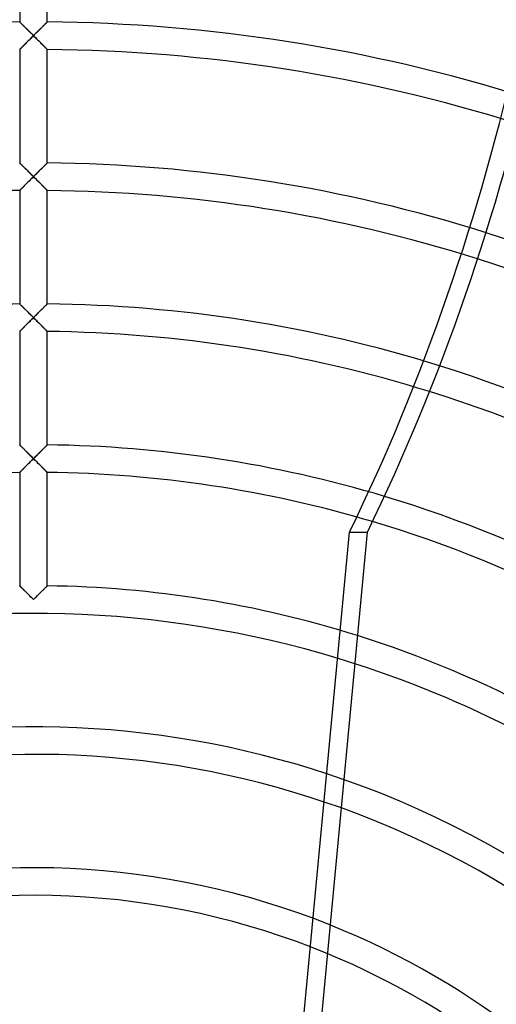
# Model space of a CAD drawing. Header units: millimetres. Extents: x -250 to 250, y -250 to 250.
# Tile 17 of 26: x -1 to 39, y 56 to 138. Entities that reach past the tile are written whole.
import ezdxf

# ---------------------------------------------------------------- set-up
doc = ezdxf.new("R2010")
doc.units = ezdxf.units.MM
doc.layers.add('HIDDEN', color=7, linetype='Continuous')
doc.layers.add('THICK', color=7, linetype='Continuous')

msp = doc.modelspace()

# ---------------------------------------------------------------- linework, layer by layer
at = {"layer": 'HIDDEN'}
for p, q in [((-1.16, 147.769), (-1.16, 138.222)), ((1.16, 138.222), (1.16, 147.769)), ((-1.157, 138.219), (-1.16, 138.222)), ((-1.16, 138.222), (-1.157, 138.219)), ((-1.148, 138.21), (-1.157, 138.219)), ((-1.157, 138.219), (-1.149, 138.211)), ((-1.149, 138.211), (-1.135, 138.197)), ((-1.133, 138.195), (-1.148, 138.21)), ((-1.135, 138.197), (-1.116, 138.178)), ((-1.112, 138.175), (-1.133, 138.195)), ((-1.116, 138.178), (-1.092, 138.154)), ((-1.087, 138.149), (-1.112, 138.175)), ((-1.092, 138.154), (-1.064, 138.127)), ((-1.057, 138.12), (-1.087, 138.149)), ((-1.064, 138.127), (-1.032, 138.095)), ((-1.023, 138.086), (-1.057, 138.12)), ((-1.032, 138.095), (-0.996, 138.059)), ((-0.985, 138.048), (-1.023, 138.086)), ((-0.996, 138.059), (-0.958, 138.021)), ((-0.943, 138.007), (-0.985, 138.048)), ((-0.958, 138.021), (-0.916, 137.98)), ((-0.899, 137.963), (-0.943, 138.007)), ((-0.916, 137.98), (-0.872, 137.936)), ((-0.852, 137.917), (-0.899, 137.963)), ((-0.872, 137.936), (-0.826, 137.89)), ((-0.804, 137.868), (-0.852, 137.917)), ((-0.826, 137.89), (-0.777, 137.842)), ((-0.753, 137.817), (-0.804, 137.868)), ((-0.777, 137.842), (-0.728, 137.792)), ((-0.7, 137.765), (-0.753, 137.817)), ((-0.728, 137.792), (-0.676, 137.741)), ((-0.646, 137.711), (-0.7, 137.765)), ((-0.676, 137.741), (-0.624, 137.689)), ((-0.591, 137.656), (-0.646, 137.711)), ((-0.624, 137.689), (-0.57, 137.635)), ((-0.534, 137.6), (-0.591, 137.656)), ((-0.57, 137.635), (-0.515, 137.581)), ((-0.477, 137.543), (-0.534, 137.6)), ((0.534, 137.6), (0.477, 137.543)), ((0.515, 137.581), (0.57, 137.635)), ((0.591, 137.656), (0.534, 137.6)), ((0.57, 137.635), (0.624, 137.689)), ((0.646, 137.711), (0.591, 137.656)), ((0.624, 137.689), (0.676, 137.741)), ((0.7, 137.765), (0.646, 137.711)), ((0.676, 137.741), (0.728, 137.792)), ((0.753, 137.817), (0.7, 137.765)), ((0.728, 137.792), (0.777, 137.842)), ((0.804, 137.868), (0.753, 137.817)), ((0.777, 137.842), (0.826, 137.89)), ((0.852, 137.917), (0.804, 137.868)), ((0.826, 137.89), (0.872, 137.936)), ((0.899, 137.963), (0.852, 137.917)), ((0.872, 137.936), (0.916, 137.98)), ((0.943, 138.007), (0.899, 137.963)), ((0.916, 137.98), (0.958, 138.021)), ((0.985, 138.048), (0.943, 138.007)), ((0.958, 138.021), (0.996, 138.059)), ((1.023, 138.086), (0.985, 138.048)), ((0.996, 138.059), (1.032, 138.095)), ((1.057, 138.12), (1.023, 138.086)), ((1.032, 138.095), (1.064, 138.127)), ((1.087, 138.149), (1.057, 138.12)), ((1.064, 138.127), (1.092, 138.154)), ((1.112, 138.175), (1.087, 138.149)), ((1.092, 138.154), (1.116, 138.178)), ((1.133, 138.195), (1.112, 138.175)), ((1.116, 138.178), (1.135, 138.197)), ((1.148, 138.21), (1.133, 138.195)), ((1.135, 138.197), (1.149, 138.211)), ((1.157, 138.219), (1.148, 138.21)), ((1.149, 138.211), (1.157, 138.219)), ((1.16, 138.222), (1.157, 138.219)), ((1.157, 138.219), (1.16, 138.222)), ((-0.515, 137.581), (-0.46, 137.526)), ((-0.419, 137.485), (-0.477, 137.543)), ((-0.46, 137.526), (-0.404, 137.47)), ((-0.36, 137.426), (-0.419, 137.485)), ((-0.404, 137.47), (-0.347, 137.413)), ((-0.301, 137.367), (-0.36, 137.426)), ((-0.347, 137.413), (-0.29, 137.356)), ((-0.318, 136.749), (-0.256, 136.811)), ((-0.251, 136.815), (-0.314, 136.753)), ((-0.241, 137.308), (-0.301, 137.367)), ((-0.29, 137.356), (-0.232, 137.299)), ((-0.256, 136.811), (-0.193, 136.874)), ((-0.189, 136.878), (-0.251, 136.815)), ((-0.181, 137.248), (-0.241, 137.308)), ((-0.232, 137.299), (-0.174, 137.241)), ((-0.193, 136.874), (-0.129, 136.938)), ((-0.126, 136.941), (-0.189, 136.878)), ((-0.121, 137.187), (-0.181, 137.248)), ((-0.174, 137.241), (-0.116, 137.183)), ((-0.129, 136.938), (-0.064, 137.002)), ((-0.063, 137.004), (-0.126, 136.941)), ((-0.06, 137.127), (-0.121, 137.187)), ((-0.116, 137.183), (-0.058, 137.125)), ((-0.064, 137.002), (0, 137.067)), ((0, 137.067), (-0.063, 137.004)), ((0, 137.067), (-0.06, 137.127)), ((-0.058, 137.125), (0, 137.067)), ((0.06, 137.127), (0, 137.067)), ((0, 137.067), (0.058, 137.125)), ((0, 137.067), (0.064, 137.002)), ((0.063, 137.004), (0, 137.067)), ((0.058, 137.125), (0.116, 137.183)), ((0.121, 137.187), (0.06, 137.127)), ((0.126, 136.941), (0.063, 137.004)), ((0.064, 137.002), (0.129, 136.938)), ((0.116, 137.183), (0.174, 137.241)), ((0.181, 137.248), (0.121, 137.187)), ((0.189, 136.878), (0.126, 136.941)), ((0.129, 136.938), (0.193, 136.874)), ((0.174, 137.241), (0.232, 137.299)), ((0.241, 137.308), (0.181, 137.248)), ((0.251, 136.815), (0.189, 136.878)), ((0.193, 136.874), (0.256, 136.811)), ((0.232, 137.299), (0.29, 137.356)), ((0.301, 137.367), (0.241, 137.308)), ((0.314, 136.753), (0.251, 136.815)), ((0.256, 136.811), (0.318, 136.749)), ((0.29, 137.356), (0.347, 137.413)), ((0.36, 137.426), (0.301, 137.367)), ((0.347, 137.413), (0.404, 137.47)), ((0.419, 137.485), (0.36, 137.426)), ((0.404, 137.47), (0.46, 137.526)), ((0.477, 137.543), (0.419, 137.485)), ((0.46, 137.526), (0.515, 137.581)), ((-1.131, 135.931), (-1.147, 135.915)), ((-1.134, 135.928), (-1.114, 135.948)), ((-1.109, 135.953), (-1.131, 135.931)), ((-1.114, 135.948), (-1.09, 135.972)), ((-1.081, 135.981), (-1.109, 135.953)), ((-1.09, 135.972), (-1.061, 136.002)), ((-1.049, 136.014), (-1.081, 135.981)), ((-1.061, 136.002), (-1.028, 136.035)), ((-1.012, 136.051), (-1.049, 136.014)), ((-1.028, 136.035), (-0.991, 136.072)), ((-0.972, 136.091), (-1.012, 136.051)), ((-0.991, 136.072), (-0.952, 136.112)), ((-0.928, 136.136), (-0.972, 136.091)), ((-0.952, 136.112), (-0.909, 136.155)), ((-0.881, 136.183), (-0.928, 136.136)), ((-0.909, 136.155), (-0.864, 136.2)), ((-0.831, 136.233), (-0.881, 136.183)), ((-0.864, 136.2), (-0.817, 136.248)), ((-0.78, 136.285), (-0.831, 136.233)), ((-0.817, 136.248), (-0.767, 136.297)), ((-0.726, 136.339), (-0.78, 136.285)), ((-0.767, 136.297), (-0.716, 136.349)), ((-0.67, 136.395), (-0.726, 136.339)), ((-0.716, 136.349), (-0.664, 136.401)), ((-0.614, 136.452), (-0.67, 136.395)), ((-0.664, 136.401), (-0.61, 136.455)), ((-0.556, 136.51), (-0.614, 136.452)), ((-0.61, 136.455), (-0.555, 136.511)), ((-0.496, 136.569), (-0.556, 136.51)), ((-0.555, 136.511), (-0.497, 136.568)), ((-0.497, 136.568), (-0.439, 136.627)), ((-0.436, 136.63), (-0.496, 136.569)), ((-0.439, 136.627), (-0.379, 136.687)), ((-0.375, 136.691), (-0.436, 136.63)), ((-0.379, 136.687), (-0.318, 136.749)), ((-0.314, 136.753), (-0.375, 136.691)), ((0.375, 136.691), (0.314, 136.753)), ((0.318, 136.749), (0.379, 136.687)), ((0.436, 136.63), (0.375, 136.691)), ((0.379, 136.687), (0.439, 136.627)), ((0.496, 136.569), (0.436, 136.63)), ((0.439, 136.627), (0.497, 136.568)), ((0.556, 136.51), (0.496, 136.569)), ((0.497, 136.568), (0.555, 136.511)), ((0.555, 136.511), (0.61, 136.455)), ((0.614, 136.452), (0.556, 136.51)), ((0.61, 136.455), (0.664, 136.401)), ((0.67, 136.395), (0.614, 136.452)), ((0.664, 136.401), (0.716, 136.349)), ((0.726, 136.339), (0.67, 136.395)), ((0.716, 136.349), (0.767, 136.297)), ((0.78, 136.285), (0.726, 136.339)), ((0.767, 136.297), (0.817, 136.248)), ((0.831, 136.233), (0.78, 136.285)), ((0.817, 136.248), (0.864, 136.2)), ((0.881, 136.183), (0.831, 136.233)), ((0.864, 136.2), (0.909, 136.155)), ((0.928, 136.136), (0.881, 136.183)), ((0.909, 136.155), (0.952, 136.112)), ((0.972, 136.091), (0.928, 136.136)), ((0.952, 136.112), (0.991, 136.072)), ((1.012, 136.051), (0.972, 136.091)), ((0.991, 136.072), (1.028, 136.035)), ((1.049, 136.014), (1.012, 136.051)), ((1.028, 136.035), (1.061, 136.002)), ((1.081, 135.981), (1.049, 136.014)), ((1.061, 136.002), (1.09, 135.972)), ((1.109, 135.953), (1.081, 135.981)), ((1.09, 135.972), (1.114, 135.948)), ((1.131, 135.931), (1.109, 135.953)), ((1.114, 135.948), (1.134, 135.928)), ((1.147, 135.915), (1.131, 135.931)), ((-1.16, 135.902), (-1.157, 135.905)), ((-1.157, 135.905), (-1.16, 135.902)), ((-1.16, 135.902), (-1.16, 126.355)), ((-1.147, 135.915), (-1.157, 135.905)), ((-1.157, 135.905), (-1.148, 135.914)), ((-1.148, 135.914), (-1.134, 135.928)), ((1.134, 135.928), (1.148, 135.914)), ((1.157, 135.905), (1.147, 135.915)), ((1.148, 135.914), (1.157, 135.905)), ((1.157, 135.905), (1.16, 135.902)), ((1.16, 135.902), (1.157, 135.905)), ((1.16, 126.355), (1.16, 135.902)), ((-1.157, 126.352), (-1.16, 126.355)), ((-1.16, 126.355), (-1.157, 126.352)), ((-1.149, 126.343), (-1.157, 126.352)), ((-1.157, 126.352), (-1.148, 126.343)), ((-1.135, 126.33), (-1.149, 126.343)), ((-1.148, 126.343), (-1.133, 126.328)), ((-1.116, 126.311), (-1.135, 126.33)), ((-1.133, 126.328), (-1.112, 126.308)), ((-1.092, 126.287), (-1.116, 126.311)), ((-1.112, 126.308), (-1.087, 126.282)), ((-1.064, 126.26), (-1.092, 126.287)), ((-1.087, 126.282), (-1.057, 126.253)), ((-1.032, 126.228), (-1.064, 126.26)), ((-1.057, 126.253), (-1.023, 126.219)), ((-0.996, 126.192), (-1.032, 126.228)), ((-1.023, 126.219), (-0.985, 126.181)), ((-0.958, 126.154), (-0.996, 126.192)), ((-0.985, 126.181), (-0.943, 126.14)), ((-0.916, 126.113), (-0.958, 126.154)), ((-0.943, 126.14), (-0.899, 126.096)), ((-0.872, 126.069), (-0.916, 126.113)), ((-0.899, 126.096), (-0.853, 126.05)), ((-0.826, 126.023), (-0.872, 126.069)), ((-0.853, 126.05), (-0.804, 126.001)), ((-0.778, 125.975), (-0.826, 126.023)), ((-0.804, 126.001), (-0.753, 125.951)), ((0.753, 125.951), (0.804, 126.001)), ((0.826, 126.023), (0.778, 125.975)), ((0.804, 126.001), (0.853, 126.05)), ((0.872, 126.069), (0.826, 126.023)), ((0.853, 126.05), (0.899, 126.096)), ((0.916, 126.113), (0.872, 126.069)), ((0.899, 126.096), (0.943, 126.14)), ((0.958, 126.154), (0.916, 126.113)), ((0.943, 126.14), (0.985, 126.181)), ((0.996, 126.192), (0.958, 126.154)), ((0.985, 126.181), (1.023, 126.219)), ((1.032, 126.228), (0.996, 126.192)), ((1.023, 126.219), (1.057, 126.253)), ((1.064, 126.26), (1.032, 126.228)), ((1.057, 126.253), (1.087, 126.282)), ((1.092, 126.287), (1.064, 126.26)), ((1.087, 126.282), (1.112, 126.308)), ((1.116, 126.311), (1.092, 126.287)), ((1.112, 126.308), (1.133, 126.328)), ((1.135, 126.33), (1.116, 126.311)), ((1.133, 126.328), (1.148, 126.343)), ((1.149, 126.343), (1.135, 126.33)), ((1.148, 126.343), (1.157, 126.352)), ((1.157, 126.352), (1.149, 126.343)), ((1.16, 126.355), (1.157, 126.352)), ((1.157, 126.352), (1.16, 126.355)), ((-0.728, 125.926), (-0.778, 125.975)), ((-0.753, 125.951), (-0.7, 125.898)), ((-0.676, 125.875), (-0.728, 125.926)), ((-0.7, 125.898), (-0.646, 125.844)), ((-0.624, 125.822), (-0.676, 125.875)), ((-0.646, 125.844), (-0.591, 125.789)), ((-0.57, 125.769), (-0.624, 125.822)), ((-0.591, 125.789), (-0.534, 125.733)), ((-0.515, 125.714), (-0.57, 125.769)), ((-0.534, 125.733), (-0.477, 125.676)), ((-0.46, 125.659), (-0.515, 125.714)), ((-0.477, 125.676), (-0.419, 125.618)), ((-0.404, 125.603), (-0.46, 125.659)), ((-0.419, 125.618), (-0.36, 125.56)), ((-0.347, 125.547), (-0.404, 125.603)), ((-0.36, 125.56), (-0.301, 125.501)), ((-0.29, 125.49), (-0.347, 125.547)), ((-0.301, 125.501), (-0.241, 125.441)), ((-0.232, 125.432), (-0.29, 125.49)), ((-0.241, 125.441), (-0.181, 125.381)), ((-0.174, 125.374), (-0.232, 125.432)), ((-0.181, 125.381), (-0.121, 125.321)), ((-0.116, 125.316), (-0.174, 125.374)), ((-0.121, 125.321), (-0.06, 125.26)), ((-0.058, 125.258), (-0.116, 125.316)), ((-0.064, 125.136), (0, 125.2)), ((0, 125.2), (-0.063, 125.137)), ((-0.06, 125.26), (0, 125.2)), ((0, 125.2), (-0.058, 125.258)), ((0, 125.2), (0.06, 125.26)), ((0.058, 125.258), (0, 125.2)), ((0, 125.2), (0.064, 125.136)), ((0.063, 125.137), (0, 125.2)), ((0.116, 125.316), (0.058, 125.258)), ((0.06, 125.26), (0.121, 125.321)), ((0.174, 125.374), (0.116, 125.316)), ((0.121, 125.321), (0.181, 125.381)), ((0.232, 125.432), (0.174, 125.374)), ((0.181, 125.381), (0.241, 125.441)), ((0.29, 125.49), (0.232, 125.432)), ((0.241, 125.441), (0.301, 125.501)), ((0.347, 125.547), (0.29, 125.49)), ((0.301, 125.501), (0.36, 125.56)), ((0.404, 125.603), (0.347, 125.547)), ((0.36, 125.56), (0.419, 125.618)), ((0.46, 125.659), (0.404, 125.603)), ((0.419, 125.618), (0.477, 125.676)), ((0.515, 125.714), (0.46, 125.659)), ((0.477, 125.676), (0.534, 125.733)), ((0.57, 125.769), (0.515, 125.714)), ((0.534, 125.733), (0.591, 125.789)), ((0.624, 125.822), (0.57, 125.769)), ((0.591, 125.789), (0.646, 125.844)), ((0.676, 125.875), (0.624, 125.822)), ((0.646, 125.844), (0.7, 125.898)), ((0.728, 125.926), (0.676, 125.875)), ((0.7, 125.898), (0.753, 125.951)), ((0.778, 125.975), (0.728, 125.926)), ((-0.909, 124.288), (-0.863, 124.334)), ((-0.832, 124.365), (-0.881, 124.316)), ((-0.863, 124.334), (-0.816, 124.381)), ((-0.78, 124.418), (-0.832, 124.365)), ((-0.816, 124.381), (-0.767, 124.431)), ((-0.726, 124.472), (-0.78, 124.418)), ((-0.767, 124.431), (-0.716, 124.482)), ((-0.671, 124.527), (-0.726, 124.472)), ((-0.716, 124.482), (-0.663, 124.535)), ((-0.614, 124.584), (-0.671, 124.527)), ((-0.663, 124.535), (-0.609, 124.589)), ((-0.556, 124.643), (-0.614, 124.584)), ((-0.609, 124.589), (-0.554, 124.645)), ((-0.497, 124.702), (-0.556, 124.643)), ((-0.554, 124.645), (-0.497, 124.702)), ((-0.437, 124.763), (-0.497, 124.702)), ((-0.497, 124.702), (-0.438, 124.761)), ((-0.438, 124.761), (-0.378, 124.821)), ((-0.376, 124.824), (-0.437, 124.763)), ((-0.378, 124.821), (-0.317, 124.882)), ((-0.314, 124.886), (-0.376, 124.824)), ((-0.317, 124.882), (-0.255, 124.944)), ((-0.251, 124.948), (-0.314, 124.886)), ((-0.255, 124.944), (-0.192, 125.007)), ((-0.189, 125.011), (-0.251, 124.948)), ((-0.192, 125.007), (-0.129, 125.071)), ((-0.126, 125.074), (-0.189, 125.011)), ((-0.129, 125.071), (-0.064, 125.136)), ((-0.063, 125.137), (-0.126, 125.074)), ((0.126, 125.074), (0.063, 125.137)), ((0.064, 125.136), (0.129, 125.071)), ((0.189, 125.011), (0.126, 125.074)), ((0.129, 125.071), (0.192, 125.007)), ((0.251, 124.948), (0.189, 125.011)), ((0.192, 125.007), (0.255, 124.944)), ((0.314, 124.886), (0.251, 124.948)), ((0.255, 124.944), (0.317, 124.882)), ((0.376, 124.824), (0.314, 124.886)), ((0.317, 124.882), (0.378, 124.821)), ((0.437, 124.763), (0.376, 124.824)), ((0.378, 124.821), (0.438, 124.761)), ((0.497, 124.702), (0.437, 124.763)), ((0.438, 124.761), (0.497, 124.702)), ((0.497, 124.702), (0.554, 124.645)), ((0.556, 124.643), (0.497, 124.702)), ((0.554, 124.645), (0.609, 124.589)), ((0.614, 124.584), (0.556, 124.643)), ((0.609, 124.589), (0.663, 124.535)), ((0.671, 124.527), (0.614, 124.584)), ((0.663, 124.535), (0.716, 124.482)), ((0.726, 124.472), (0.671, 124.527)), ((0.716, 124.482), (0.767, 124.431)), ((0.78, 124.418), (0.726, 124.472)), ((0.767, 124.431), (0.816, 124.381)), ((0.832, 124.365), (0.78, 124.418)), ((0.816, 124.381), (0.863, 124.334)), ((0.881, 124.316), (0.832, 124.365)), ((0.863, 124.334), (0.909, 124.288)), ((-1.16, 124.035), (-1.157, 124.038)), ((-1.157, 124.038), (-1.16, 124.035)), ((-1.16, 124.035), (-1.16, 114.487)), ((-1.147, 124.048), (-1.157, 124.038)), ((-1.157, 124.038), (-1.148, 124.046)), ((-1.148, 124.046), (-1.134, 124.061)), ((-1.131, 124.064), (-1.147, 124.048)), ((-1.134, 124.061), (-1.114, 124.081)), ((-1.109, 124.086), (-1.131, 124.064)), ((-1.114, 124.081), (-1.09, 124.106)), ((-1.081, 124.114), (-1.109, 124.086)), ((-1.09, 124.106), (-1.061, 124.135)), ((-1.049, 124.147), (-1.081, 124.114)), ((-1.061, 124.135), (-1.028, 124.168)), ((-1.012, 124.183), (-1.049, 124.147)), ((-1.028, 124.168), (-0.991, 124.205)), ((-0.972, 124.224), (-1.012, 124.183)), ((-0.991, 124.205), (-0.951, 124.245)), ((-0.928, 124.268), (-0.972, 124.224)), ((-0.951, 124.245), (-0.909, 124.288)), ((-0.881, 124.316), (-0.928, 124.268)), ((0.928, 124.268), (0.881, 124.316)), ((0.909, 124.288), (0.951, 124.245)), ((0.972, 124.224), (0.928, 124.268)), ((0.951, 124.245), (0.991, 124.205)), ((1.012, 124.183), (0.972, 124.224)), ((0.991, 124.205), (1.028, 124.168)), ((1.049, 124.147), (1.012, 124.183)), ((1.028, 124.168), (1.061, 124.135)), ((1.081, 124.114), (1.049, 124.147)), ((1.061, 124.135), (1.09, 124.106)), ((1.109, 124.086), (1.081, 124.114)), ((1.09, 124.106), (1.114, 124.081)), ((1.131, 124.064), (1.109, 124.086)), ((1.114, 124.081), (1.134, 124.061)), ((1.147, 124.048), (1.131, 124.064)), ((1.134, 124.061), (1.148, 124.046)), ((1.157, 124.038), (1.147, 124.048)), ((1.148, 124.046), (1.157, 124.038)), ((1.157, 124.038), (1.16, 124.035)), ((1.16, 124.035), (1.157, 124.038)), ((1.16, 114.487), (1.16, 124.035)), ((-1.157, 114.484), (-1.16, 114.487)), ((-1.16, 114.487), (-1.157, 114.485)), ((-1.157, 114.485), (-1.149, 114.476)), ((-1.148, 114.475), (-1.157, 114.484)), ((-1.149, 114.476), (-1.135, 114.463)), ((-1.133, 114.461), (-1.148, 114.475)), ((-1.135, 114.463), (-1.116, 114.444)), ((-1.112, 114.44), (-1.133, 114.461)), ((-1.116, 114.444), (-1.092, 114.42)), ((-1.087, 114.415), (-1.112, 114.44)), ((-1.092, 114.42), (-1.064, 114.392)), ((-1.057, 114.385), (-1.087, 114.415)), ((-1.064, 114.392), (-1.032, 114.361)), ((-1.023, 114.351), (-1.057, 114.385)), ((1.023, 114.351), (1.057, 114.385)), ((1.064, 114.392), (1.032, 114.361)), ((1.057, 114.385), (1.087, 114.415)), ((1.092, 114.42), (1.064, 114.392)), ((1.087, 114.415), (1.112, 114.44)), ((1.116, 114.444), (1.092, 114.42)), ((1.112, 114.44), (1.133, 114.461)), ((1.135, 114.463), (1.116, 114.444)), ((1.133, 114.461), (1.148, 114.475)), ((1.149, 114.476), (1.135, 114.463)), ((1.148, 114.475), (1.157, 114.484)), ((1.157, 114.485), (1.149, 114.476)), ((1.16, 114.487), (1.157, 114.485)), ((1.157, 114.484), (1.16, 114.487)), ((-1.032, 114.361), (-0.996, 114.325)), ((-0.985, 114.314), (-1.023, 114.351)), ((-0.996, 114.325), (-0.958, 114.287)), ((-0.943, 114.273), (-0.985, 114.314)), ((-0.958, 114.287), (-0.916, 114.246)), ((-0.899, 114.229), (-0.943, 114.273)), ((-0.916, 114.246), (-0.872, 114.202)), ((-0.853, 114.183), (-0.899, 114.229)), ((-0.872, 114.202), (-0.826, 114.156)), ((-0.804, 114.134), (-0.853, 114.183)), ((-0.826, 114.156), (-0.778, 114.108)), ((-0.753, 114.084), (-0.804, 114.134)), ((-0.778, 114.108), (-0.728, 114.059)), ((-0.7, 114.031), (-0.753, 114.084)), ((-0.728, 114.059), (-0.676, 114.008)), ((-0.646, 113.978), (-0.7, 114.031)), ((-0.676, 114.008), (-0.624, 113.955)), ((-0.591, 113.923), (-0.646, 113.978)), ((-0.624, 113.955), (-0.57, 113.902)), ((-0.535, 113.867), (-0.591, 113.923)), ((-0.57, 113.902), (-0.516, 113.848)), ((-0.478, 113.81), (-0.535, 113.867)), ((-0.516, 113.848), (-0.46, 113.793)), ((-0.419, 113.752), (-0.478, 113.81)), ((-0.46, 113.793), (-0.404, 113.737)), ((-0.361, 113.693), (-0.419, 113.752)), ((-0.404, 113.737), (-0.347, 113.68)), ((-0.301, 113.634), (-0.361, 113.693)), ((-0.347, 113.68), (-0.29, 113.623)), ((-0.241, 113.574), (-0.301, 113.634)), ((-0.29, 113.623), (-0.232, 113.565)), ((-0.181, 113.514), (-0.241, 113.574)), ((-0.232, 113.565), (-0.174, 113.508)), ((0.232, 113.565), (0.174, 113.508)), ((0.181, 113.514), (0.241, 113.574)), ((0.29, 113.623), (0.232, 113.565)), ((0.241, 113.574), (0.301, 113.634)), ((0.347, 113.68), (0.29, 113.623)), ((0.301, 113.634), (0.361, 113.693)), ((0.404, 113.737), (0.347, 113.68)), ((0.361, 113.693), (0.419, 113.752)), ((0.46, 113.793), (0.404, 113.737)), ((0.419, 113.752), (0.478, 113.81)), ((0.516, 113.848), (0.46, 113.793)), ((0.478, 113.81), (0.535, 113.867)), ((0.57, 113.902), (0.516, 113.848)), ((0.535, 113.867), (0.591, 113.923)), ((0.624, 113.955), (0.57, 113.902)), ((0.591, 113.923), (0.646, 113.978)), ((0.676, 114.008), (0.624, 113.955)), ((0.646, 113.978), (0.7, 114.031)), ((0.728, 114.059), (0.676, 114.008)), ((0.7, 114.031), (0.753, 114.084)), ((0.778, 114.108), (0.728, 114.059)), ((0.753, 114.084), (0.804, 114.134)), ((0.826, 114.156), (0.778, 114.108)), ((0.804, 114.134), (0.853, 114.183)), ((0.872, 114.202), (0.826, 114.156)), ((0.853, 114.183), (0.899, 114.229)), ((0.916, 114.246), (0.872, 114.202)), ((0.899, 114.229), (0.943, 114.273)), ((0.958, 114.287), (0.916, 114.246)), ((0.943, 114.273), (0.985, 114.314)), ((0.996, 114.325), (0.958, 114.287)), ((0.985, 114.314), (1.023, 114.351)), ((1.032, 114.361), (0.996, 114.325)), ((-0.555, 112.777), (-0.613, 112.719)), ((-0.609, 112.723), (-0.553, 112.779)), ((-0.495, 112.837), (-0.555, 112.777)), ((-0.553, 112.779), (-0.496, 112.836)), ((-0.496, 112.836), (-0.438, 112.895)), ((-0.435, 112.897), (-0.495, 112.837)), ((-0.438, 112.895), (-0.378, 112.955)), ((-0.375, 112.958), (-0.435, 112.897)), ((-0.378, 112.955), (-0.317, 113.016)), ((-0.313, 113.02), (-0.375, 112.958)), ((-0.317, 113.016), (-0.255, 113.078)), ((-0.251, 113.082), (-0.313, 113.02)), ((-0.255, 113.078), (-0.192, 113.141)), ((-0.189, 113.145), (-0.251, 113.082)), ((-0.192, 113.141), (-0.129, 113.205)), ((-0.126, 113.207), (-0.189, 113.145)), ((-0.121, 113.454), (-0.181, 113.514)), ((-0.174, 113.508), (-0.116, 113.45)), ((-0.129, 113.205), (-0.064, 113.269)), ((-0.063, 113.27), (-0.126, 113.207)), ((-0.06, 113.394), (-0.121, 113.454)), ((-0.116, 113.45), (-0.058, 113.392)), ((-0.064, 113.269), (0, 113.333)), ((0, 113.333), (-0.063, 113.27)), ((0, 113.333), (-0.06, 113.394)), ((-0.058, 113.392), (0, 113.333)), ((0, 113.333), (0.06, 113.394)), ((0.058, 113.392), (0, 113.333)), ((0, 113.333), (0.064, 113.269)), ((0.063, 113.27), (0, 113.333)), ((0.116, 113.45), (0.058, 113.392)), ((0.06, 113.394), (0.121, 113.454)), ((0.126, 113.207), (0.063, 113.27)), ((0.064, 113.269), (0.129, 113.205)), ((0.174, 113.508), (0.116, 113.45)), ((0.121, 113.454), (0.181, 113.514)), ((0.189, 113.145), (0.126, 113.207)), ((0.129, 113.205), (0.192, 113.141)), ((0.251, 113.082), (0.189, 113.145)), ((0.192, 113.141), (0.255, 113.078)), ((0.313, 113.02), (0.251, 113.082)), ((0.255, 113.078), (0.317, 113.016)), ((0.375, 112.958), (0.313, 113.02)), ((0.317, 113.016), (0.378, 112.955)), ((0.435, 112.897), (0.375, 112.958)), ((0.378, 112.955), (0.438, 112.895)), ((0.495, 112.837), (0.435, 112.897)), ((0.438, 112.895), (0.496, 112.836)), ((0.555, 112.777), (0.495, 112.837)), ((0.496, 112.836), (0.553, 112.779)), ((0.553, 112.779), (0.609, 112.723)), ((0.613, 112.719), (0.555, 112.777)), ((-1.157, 112.171), (-1.16, 112.167)), ((-1.16, 112.167), (-1.157, 112.17)), ((-1.16, 112.167), (-1.16, 102.62)), ((-1.147, 112.181), (-1.157, 112.171)), ((-1.157, 112.17), (-1.148, 112.179)), ((-1.148, 112.179), (-1.134, 112.194)), ((-1.131, 112.197), (-1.147, 112.181)), ((-1.134, 112.194), (-1.114, 112.214)), ((-1.108, 112.219), (-1.131, 112.197)), ((-1.114, 112.214), (-1.09, 112.239)), ((-1.081, 112.247), (-1.108, 112.219)), ((-1.09, 112.239), (-1.06, 112.268)), ((-1.049, 112.28), (-1.081, 112.247)), ((-1.06, 112.268), (-1.027, 112.301)), ((-1.012, 112.317), (-1.049, 112.28)), ((-1.027, 112.301), (-0.991, 112.338)), ((-0.971, 112.358), (-1.012, 112.317)), ((-0.991, 112.338), (-0.951, 112.378)), ((-0.927, 112.402), (-0.971, 112.358)), ((-0.951, 112.378), (-0.908, 112.421)), ((-0.88, 112.45), (-0.927, 112.402)), ((-0.908, 112.421), (-0.863, 112.467)), ((-0.831, 112.5), (-0.88, 112.45)), ((-0.863, 112.467), (-0.816, 112.515)), ((-0.779, 112.552), (-0.831, 112.5)), ((-0.816, 112.515), (-0.766, 112.565)), ((-0.725, 112.606), (-0.779, 112.552)), ((-0.766, 112.565), (-0.715, 112.616)), ((-0.67, 112.662), (-0.725, 112.606)), ((-0.715, 112.616), (-0.663, 112.669)), ((-0.613, 112.719), (-0.67, 112.662)), ((-0.663, 112.669), (-0.609, 112.723)), ((0.609, 112.723), (0.663, 112.669)), ((0.67, 112.662), (0.613, 112.719)), ((0.663, 112.669), (0.715, 112.616)), ((0.725, 112.606), (0.67, 112.662)), ((0.715, 112.616), (0.766, 112.565)), ((0.779, 112.552), (0.725, 112.606)), ((0.766, 112.565), (0.816, 112.515)), ((0.831, 112.5), (0.779, 112.552)), ((0.816, 112.515), (0.863, 112.467)), ((0.88, 112.45), (0.831, 112.5)), ((0.863, 112.467), (0.908, 112.421)), ((0.927, 112.402), (0.88, 112.45)), ((0.908, 112.421), (0.951, 112.378)), ((0.971, 112.358), (0.927, 112.402)), ((0.951, 112.378), (0.991, 112.338)), ((1.012, 112.317), (0.971, 112.358)), ((0.991, 112.338), (1.027, 112.301)), ((1.049, 112.28), (1.012, 112.317)), ((1.027, 112.301), (1.06, 112.268)), ((1.081, 112.247), (1.049, 112.28)), ((1.06, 112.268), (1.09, 112.239)), ((1.108, 112.219), (1.081, 112.247)), ((1.09, 112.239), (1.114, 112.214)), ((1.131, 112.197), (1.108, 112.219)), ((1.114, 112.214), (1.134, 112.194)), ((1.147, 112.181), (1.131, 112.197)), ((1.134, 112.194), (1.148, 112.179)), ((1.157, 112.171), (1.147, 112.181)), ((1.148, 112.179), (1.157, 112.17)), ((1.16, 112.167), (1.157, 112.171)), ((1.157, 112.17), (1.16, 112.167)), ((1.16, 102.62), (1.16, 112.167)), ((-1.157, 102.617), (-1.16, 102.62)), ((-1.16, 102.62), (-1.157, 102.617)), ((-1.149, 102.609), (-1.157, 102.617)), ((-1.157, 102.617), (-1.148, 102.608)), ((-1.136, 102.596), (-1.149, 102.609)), ((-1.148, 102.608), (-1.134, 102.594)), ((-1.117, 102.578), (-1.136, 102.596)), ((-1.134, 102.594), (-1.114, 102.575)), ((-1.094, 102.555), (-1.117, 102.578)), ((-1.114, 102.575), (-1.09, 102.55)), ((-1.067, 102.528), (-1.094, 102.555)), ((-1.09, 102.55), (-1.06, 102.522)), ((-1.036, 102.498), (-1.067, 102.528)), ((-1.06, 102.522), (-1.027, 102.489)), ((-1.002, 102.463), (-1.036, 102.498)), ((-1.027, 102.489), (-0.99, 102.452)), ((-0.964, 102.426), (-1.002, 102.463)), ((-0.99, 102.452), (-0.95, 102.413)), ((-0.924, 102.386), (-0.964, 102.426)), ((-0.95, 102.413), (-0.907, 102.37)), ((-0.881, 102.344), (-0.924, 102.386)), ((-0.907, 102.37), (-0.862, 102.325)), ((-0.836, 102.299), (-0.881, 102.344)), ((-0.862, 102.325), (-0.814, 102.278)), ((-0.789, 102.253), (-0.836, 102.299)), ((-0.814, 102.278), (-0.765, 102.229)), ((-0.74, 102.204), (-0.789, 102.253)), ((-0.765, 102.229), (-0.714, 102.178)), ((-0.69, 102.155), (-0.74, 102.204)), ((-0.714, 102.178), (-0.661, 102.126)), ((-0.639, 102.104), (-0.69, 102.155)), ((-0.661, 102.126), (-0.607, 102.072)), ((-0.587, 102.052), (-0.639, 102.104)), ((-0.607, 102.072), (-0.552, 102.017)), ((-0.533, 101.998), (-0.587, 102.052)), ((-0.552, 102.017), (-0.495, 101.96)), ((-0.478, 101.943), (-0.533, 101.998)), ((-0.495, 101.96), (-0.436, 101.902)), ((0.436, 101.902), (0.495, 101.96)), ((0.533, 101.998), (0.478, 101.943)), ((0.495, 101.96), (0.552, 102.017)), ((0.587, 102.052), (0.533, 101.998)), ((0.552, 102.017), (0.607, 102.072)), ((0.639, 102.104), (0.587, 102.052)), ((0.607, 102.072), (0.661, 102.126)), ((0.69, 102.155), (0.639, 102.104)), ((0.661, 102.126), (0.714, 102.178)), ((0.74, 102.204), (0.69, 102.155)), ((0.714, 102.178), (0.765, 102.229)), ((0.789, 102.253), (0.74, 102.204)), ((0.765, 102.229), (0.814, 102.278)), ((0.836, 102.299), (0.789, 102.253)), ((0.814, 102.278), (0.862, 102.325)), ((0.881, 102.344), (0.836, 102.299)), ((0.862, 102.325), (0.907, 102.37)), ((0.924, 102.386), (0.881, 102.344)), ((0.907, 102.37), (0.95, 102.413)), ((0.964, 102.426), (0.924, 102.386)), ((0.95, 102.413), (0.99, 102.452)), ((1.002, 102.463), (0.964, 102.426)), ((0.99, 102.452), (1.027, 102.489)), ((1.036, 102.498), (1.002, 102.463)), ((1.027, 102.489), (1.06, 102.522)), ((1.067, 102.528), (1.036, 102.498)), ((1.06, 102.522), (1.09, 102.55)), ((1.094, 102.555), (1.067, 102.528)), ((1.09, 102.55), (1.114, 102.575)), ((1.117, 102.578), (1.094, 102.555)), ((1.114, 102.575), (1.134, 102.594)), ((1.136, 102.596), (1.117, 102.578)), ((1.134, 102.594), (1.148, 102.608)), ((1.149, 102.609), (1.136, 102.596)), ((1.148, 102.608), (1.157, 102.617)), ((1.157, 102.617), (1.149, 102.609)), ((1.16, 102.62), (1.157, 102.617)), ((1.157, 102.617), (1.16, 102.62)), ((-0.421, 101.887), (-0.478, 101.943)), ((-0.436, 101.902), (-0.377, 101.843)), ((-0.363, 101.829), (-0.421, 101.887)), ((-0.378, 101.088), (-0.317, 101.15)), ((-0.377, 101.843), (-0.316, 101.782)), ((-0.313, 101.153), (-0.375, 101.091)), ((-0.304, 101.771), (-0.363, 101.829)), ((-0.317, 101.15), (-0.255, 101.212)), ((-0.316, 101.782), (-0.254, 101.72)), ((-0.251, 101.215), (-0.313, 101.153)), ((-0.245, 101.711), (-0.304, 101.771)), ((-0.255, 101.212), (-0.192, 101.275)), ((-0.254, 101.72), (-0.191, 101.658)), ((-0.189, 101.278), (-0.251, 101.215)), ((-0.184, 101.651), (-0.245, 101.711)), ((-0.192, 101.275), (-0.128, 101.338)), ((-0.191, 101.658), (-0.128, 101.595)), ((-0.126, 101.341), (-0.189, 101.278)), ((-0.123, 101.59), (-0.184, 101.651)), ((-0.128, 101.595), (-0.064, 101.531)), ((-0.128, 101.338), (-0.064, 101.402)), ((-0.063, 101.404), (-0.126, 101.341)), ((-0.062, 101.528), (-0.123, 101.59)), ((-0.064, 101.531), (0, 101.467)), ((-0.064, 101.402), (0, 101.467)), ((0, 101.467), (-0.063, 101.404)), ((0, 101.467), (-0.062, 101.528)), ((0, 101.467), (0.064, 101.531)), ((0.062, 101.528), (0, 101.467)), ((0, 101.467), (0.064, 101.402)), ((0.063, 101.404), (0, 101.467)), ((0.123, 101.59), (0.062, 101.528)), ((0.126, 101.341), (0.063, 101.404)), ((0.064, 101.531), (0.128, 101.595)), ((0.064, 101.402), (0.128, 101.338)), ((0.184, 101.651), (0.123, 101.59)), ((0.189, 101.278), (0.126, 101.341)), ((0.128, 101.595), (0.191, 101.658)), ((0.128, 101.338), (0.192, 101.275)), ((0.245, 101.711), (0.184, 101.651)), ((0.251, 101.215), (0.189, 101.278)), ((0.191, 101.658), (0.254, 101.72)), ((0.192, 101.275), (0.255, 101.212)), ((0.304, 101.771), (0.245, 101.711)), ((0.313, 101.153), (0.251, 101.215)), ((0.254, 101.72), (0.316, 101.782)), ((0.255, 101.212), (0.317, 101.15)), ((0.363, 101.829), (0.304, 101.771)), ((0.375, 101.091), (0.313, 101.153)), ((0.316, 101.782), (0.377, 101.843)), ((0.317, 101.15), (0.378, 101.088)), ((0.421, 101.887), (0.363, 101.829)), ((0.377, 101.843), (0.436, 101.902)), ((0.478, 101.943), (0.421, 101.887)), ((-1.16, 100.3), (-1.157, 100.303)), ((-1.157, 100.303), (-1.16, 100.3)), ((-1.16, 100.3), (-1.16, 90.753)), ((-1.147, 100.313), (-1.157, 100.303)), ((-1.157, 100.303), (-1.148, 100.312)), ((-1.148, 100.312), (-1.134, 100.326)), ((-1.131, 100.33), (-1.147, 100.313)), ((-1.134, 100.326), (-1.114, 100.346)), ((-1.108, 100.352), (-1.131, 100.33)), ((-1.114, 100.346), (-1.089, 100.371)), ((-1.081, 100.38), (-1.108, 100.352)), ((-1.089, 100.371), (-1.06, 100.401)), ((-1.049, 100.412), (-1.081, 100.38)), ((-1.06, 100.401), (-1.027, 100.434)), ((-1.012, 100.45), (-1.049, 100.412)), ((-1.027, 100.434), (-0.99, 100.471)), ((-0.971, 100.491), (-1.012, 100.45)), ((-0.99, 100.471), (-0.951, 100.512)), ((-0.927, 100.535), (-0.971, 100.491)), ((-0.951, 100.512), (-0.908, 100.555)), ((-0.88, 100.582), (-0.927, 100.535)), ((-0.908, 100.555), (-0.863, 100.6)), ((-0.831, 100.632), (-0.88, 100.582)), ((-0.863, 100.6), (-0.815, 100.648)), ((-0.779, 100.684), (-0.831, 100.632)), ((-0.815, 100.648), (-0.766, 100.698)), ((-0.726, 100.738), (-0.779, 100.684)), ((-0.766, 100.698), (-0.714, 100.75)), ((-0.67, 100.794), (-0.726, 100.738)), ((-0.714, 100.75), (-0.662, 100.803)), ((-0.613, 100.852), (-0.67, 100.794)), ((-0.662, 100.803), (-0.608, 100.857)), ((-0.555, 100.91), (-0.613, 100.852)), ((-0.608, 100.857), (-0.553, 100.912)), ((-0.496, 100.969), (-0.555, 100.91)), ((-0.553, 100.912), (-0.496, 100.97)), ((-0.436, 101.03), (-0.496, 100.969)), ((-0.496, 100.97), (-0.437, 101.028)), ((-0.437, 101.028), (-0.378, 101.088)), ((-0.375, 101.091), (-0.436, 101.03)), ((0.436, 101.03), (0.375, 101.091)), ((0.378, 101.088), (0.437, 101.028)), ((0.496, 100.969), (0.436, 101.03)), ((0.437, 101.028), (0.496, 100.97)), ((0.496, 100.97), (0.553, 100.912)), ((0.555, 100.91), (0.496, 100.969)), ((0.553, 100.912), (0.608, 100.857)), ((0.613, 100.852), (0.555, 100.91)), ((0.608, 100.857), (0.662, 100.803)), ((0.67, 100.794), (0.613, 100.852)), ((0.662, 100.803), (0.714, 100.75)), ((0.726, 100.738), (0.67, 100.794)), ((0.714, 100.75), (0.766, 100.698)), ((0.779, 100.684), (0.726, 100.738)), ((0.766, 100.698), (0.815, 100.648)), ((0.831, 100.632), (0.779, 100.684)), ((0.815, 100.648), (0.863, 100.6)), ((0.88, 100.582), (0.831, 100.632)), ((0.863, 100.6), (0.908, 100.555)), ((0.927, 100.535), (0.88, 100.582)), ((0.908, 100.555), (0.951, 100.512)), ((0.971, 100.491), (0.927, 100.535)), ((0.951, 100.512), (0.99, 100.471)), ((1.012, 100.45), (0.971, 100.491)), ((0.99, 100.471), (1.027, 100.434)), ((1.049, 100.412), (1.012, 100.45)), ((1.027, 100.434), (1.06, 100.401)), ((1.081, 100.38), (1.049, 100.412)), ((1.06, 100.401), (1.089, 100.371)), ((1.108, 100.352), (1.081, 100.38)), ((1.089, 100.371), (1.114, 100.346)), ((1.131, 100.33), (1.108, 100.352)), ((1.114, 100.346), (1.134, 100.326)), ((1.147, 100.313), (1.131, 100.33)), ((1.134, 100.326), (1.148, 100.312)), ((1.157, 100.303), (1.147, 100.313)), ((1.148, 100.312), (1.157, 100.303)), ((1.157, 100.303), (1.16, 100.3)), ((1.16, 100.3), (1.157, 100.303)), ((1.16, 90.753), (1.16, 100.3)), ((-1.157, 90.75), (-1.16, 90.753)), ((-1.16, 90.753), (-1.157, 90.75)), ((-1.148, 90.741), (-1.157, 90.75)), ((-1.157, 90.75), (-1.149, 90.742)), ((-1.149, 90.742), (-1.135, 90.728)), ((-1.133, 90.726), (-1.148, 90.741)), ((-1.135, 90.728), (-1.116, 90.709)), ((-1.113, 90.706), (-1.133, 90.726)), ((-1.116, 90.709), (-1.092, 90.686)), ((-1.087, 90.681), (-1.113, 90.706)), ((-1.092, 90.686), (-1.064, 90.658)), ((-1.057, 90.651), (-1.087, 90.681)), ((-1.064, 90.658), (-1.032, 90.626)), ((-1.023, 90.617), (-1.057, 90.651)), ((-1.032, 90.626), (-0.997, 90.591)), ((-0.985, 90.58), (-1.023, 90.617)), ((-0.997, 90.591), (-0.958, 90.553)), ((-0.944, 90.539), (-0.985, 90.58)), ((-0.958, 90.553), (-0.916, 90.511)), ((-0.899, 90.495), (-0.944, 90.539)), ((-0.916, 90.511), (-0.872, 90.468)), ((-0.853, 90.449), (-0.899, 90.495)), ((-0.872, 90.468), (-0.826, 90.422)), ((-0.804, 90.4), (-0.853, 90.449)), ((-0.826, 90.422), (-0.777, 90.374)), ((-0.753, 90.35), (-0.804, 90.4)), ((-0.777, 90.374), (-0.728, 90.325)), ((-0.7, 90.297), (-0.753, 90.35)), ((0.7, 90.297), (0.753, 90.35)), ((0.777, 90.374), (0.728, 90.325)), ((0.753, 90.35), (0.804, 90.4)), ((0.826, 90.422), (0.777, 90.374)), ((0.804, 90.4), (0.853, 90.449)), ((0.872, 90.468), (0.826, 90.422)), ((0.853, 90.449), (0.899, 90.495)), ((0.916, 90.511), (0.872, 90.468)), ((0.899, 90.495), (0.944, 90.539)), ((0.958, 90.553), (0.916, 90.511)), ((0.944, 90.539), (0.985, 90.58)), ((0.997, 90.591), (0.958, 90.553)), ((0.985, 90.58), (1.023, 90.617)), ((1.032, 90.626), (0.997, 90.591)), ((1.023, 90.617), (1.057, 90.651)), ((1.064, 90.658), (1.032, 90.626)), ((1.057, 90.651), (1.087, 90.681)), ((1.092, 90.686), (1.064, 90.658)), ((1.087, 90.681), (1.113, 90.706)), ((1.116, 90.709), (1.092, 90.686)), ((1.113, 90.706), (1.133, 90.726)), ((1.135, 90.728), (1.116, 90.709)), ((1.133, 90.726), (1.148, 90.741)), ((1.149, 90.742), (1.135, 90.728)), ((1.148, 90.741), (1.157, 90.75)), ((1.157, 90.75), (1.149, 90.742)), ((1.16, 90.753), (1.157, 90.75)), ((1.157, 90.75), (1.16, 90.753)), ((-0.728, 90.325), (-0.676, 90.274)), ((-0.646, 90.244), (-0.7, 90.297)), ((-0.676, 90.274), (-0.624, 90.222)), ((-0.591, 90.189), (-0.646, 90.244)), ((-0.624, 90.222), (-0.57, 90.168)), ((-0.534, 90.133), (-0.591, 90.189)), ((-0.57, 90.168), (-0.515, 90.114)), ((-0.477, 90.076), (-0.534, 90.133)), ((-0.515, 90.114), (-0.46, 90.059)), ((-0.419, 90.018), (-0.477, 90.076)), ((-0.46, 90.059), (-0.404, 90.003)), ((-0.36, 89.959), (-0.419, 90.018)), ((-0.404, 90.003), (-0.347, 89.946)), ((-0.301, 89.9), (-0.36, 89.959)), ((-0.347, 89.946), (-0.29, 89.889)), ((-0.241, 89.841), (-0.301, 89.9)), ((-0.29, 89.889), (-0.232, 89.832)), ((-0.181, 89.781), (-0.241, 89.841)), ((-0.232, 89.832), (-0.174, 89.774)), ((-0.121, 89.721), (-0.181, 89.781)), ((-0.174, 89.774), (-0.116, 89.716)), ((-0.06, 89.66), (-0.121, 89.721)), ((-0.116, 89.716), (-0.058, 89.658)), ((0, 89.6), (-0.06, 89.66)), ((-0.058, 89.658), (0, 89.6)), ((0, 89.6), (0.06, 89.66)), ((0.058, 89.658), (0, 89.6)), ((0.116, 89.716), (0.058, 89.658)), ((0.06, 89.66), (0.121, 89.721)), ((0.174, 89.774), (0.116, 89.716)), ((0.121, 89.721), (0.181, 89.781)), ((0.232, 89.832), (0.174, 89.774)), ((0.181, 89.781), (0.241, 89.841)), ((0.29, 89.889), (0.232, 89.832)), ((0.241, 89.841), (0.301, 89.9)), ((0.347, 89.946), (0.29, 89.889)), ((0.301, 89.9), (0.36, 89.959)), ((0.404, 90.003), (0.347, 89.946)), ((0.36, 89.959), (0.419, 90.018)), ((0.46, 90.059), (0.404, 90.003)), ((0.419, 90.018), (0.477, 90.076)), ((0.515, 90.114), (0.46, 90.059)), ((0.477, 90.076), (0.534, 90.133)), ((0.57, 90.168), (0.515, 90.114)), ((0.534, 90.133), (0.591, 90.189)), ((0.624, 90.222), (0.57, 90.168)), ((0.591, 90.189), (0.646, 90.244)), ((0.676, 90.274), (0.624, 90.222)), ((0.646, 90.244), (0.7, 90.297)), ((0.728, 90.325), (0.676, 90.274))]:
    msp.add_line(p, q, dxfattribs=at)
for radius, start, end in [(233.16, 89.99998, 180.00002), (233.16, 0, 89.99998), (230.84, 89.99998, 180.00002), (230.84, 0, 89.99998), (221.293, 90.30033, 179.69968), (221.293, 0.30034, 89.69964), (218.973, 0.3035, 89.69649), (209.427, 90.31734, 179.68266), (209.427, 0.31736, 89.68262), (207.107, 90.32089, 179.67911), (207.107, 0.32091, 89.67907), (204, 89.99998, 270.00002), (204, 270.00002, 89.99998), (138.227, 90.48081, 100.28801), (138.227, 72.62217, 89.51916), (135.907, 72.56849, 89.51096), (126.36, 72.45928, 89.47401), (124.04, 90.53581, 99.94773), (124.04, 72.46335, 89.46415), (114.493, 90.5805, 99.95529), (114.493, 72.63294, 89.41952), (112.173, 72.71671, 89.40749), (102.627, 73.27958, 89.35237), (100.307, 90.66261, 100.99865), (100.307, 73.47828, 89.33741), (90.76, 72.50855, 89.26768), (88.44, 72.18563, 102.49682), (78.893, 70.65137, 104.03825), (76.573, 70.2189, 104.47272), (67.027, 68.11202, 106.58963), (64.707, 67.50193, 107.20264)]:
    msp.add_arc((0, 0), radius, start, end, dxfattribs=at)
at = {"layer": 'THICK'}
for p, q in [((22.261, 49.198), (26.595, 95.284)), ((23.701, 48.521), (28.099, 95.284)), ((26.595, 95.284), (28.099, 95.284))]:
    msp.add_line(p, q, dxfattribs=at)
for radius, start, end in [(214.393, 0, 180.00002), (205, 89.99998, 270.00002), (205, 270.00002, 89.99998), (200, 0, 180.00002), (197.56, 0.33644, 89.6636), (195.24, 24.5933, 83.40673), (126.36, 27.97707, 72.45928), (124.04, 27.94774, 72.46335), (114.493, 27.9553, 72.63294), (112.173, 27.99191, 72.71671), (102.627, 28.74701, 73.27958), (100.307, 28.99865, 73.47828), (90.76, 30.17242, 72.50855), (88.44, 30.49682, 72.18563), (78.893, 32.03825, 70.65137), (76.573, 32.47273, 70.2189), (67.027, 34.58963, 68.11202), (64.707, 35.20264, 67.50193)]:
    msp.add_arc((0, 0), radius, start, end, dxfattribs=at)
for centre, major_axis, start_param, end_param in [((-76.854, 181.093), (0, -160), 1.004743, 1.570796), ((-75.35, 181.093), (0, 160), -2.13685, -1.570796)]:
    msp.add_ellipse(centre, major_axis=major_axis, ratio=0.766044, start_param=start_param, end_param=end_param, dxfattribs=at)

doc.saveas('drawing.dxf')
